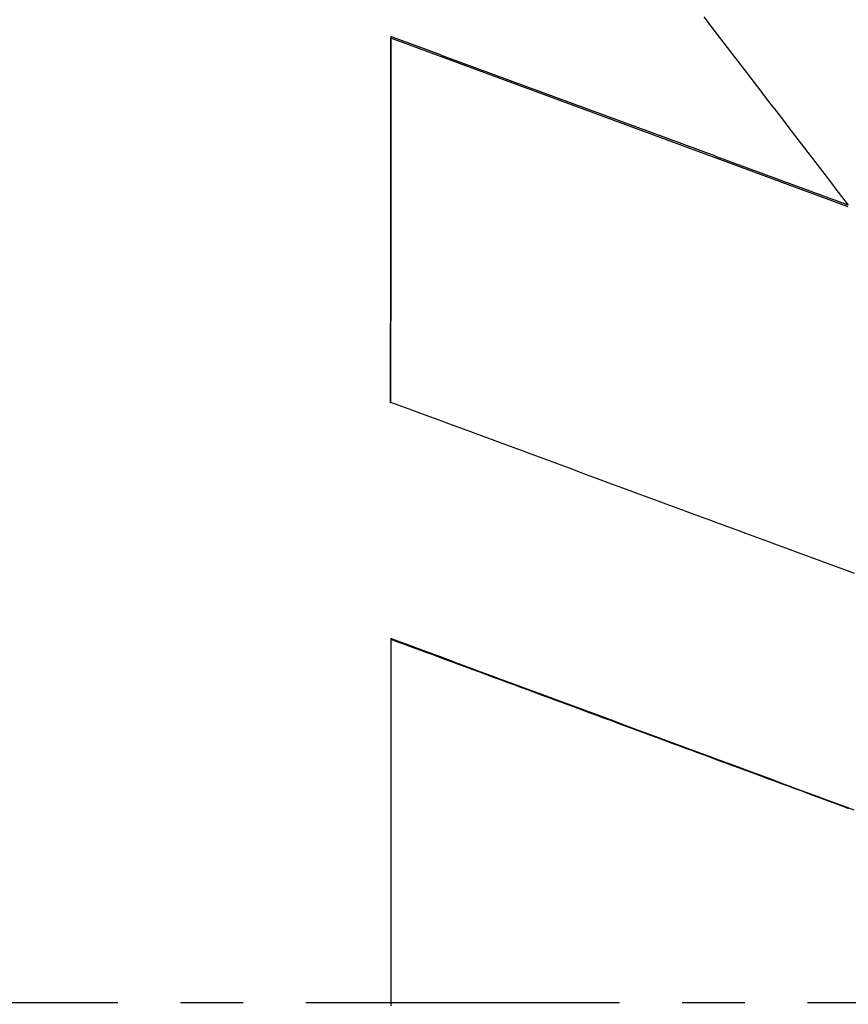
# Model space of a CAD drawing. Extents: x 465 to 776, y -135 to 0.
# Tile 20 of 47: x 541.04 to 543.56, y -77.54 to -74.55. Entities that reach past the tile are written whole.
import ezdxf

# ---------------------------------------------------------------- set-up
doc = ezdxf.new("R2010")
doc.units = 0
doc.header["$LTSCALE"] = 0.03
doc.header["$MEASUREMENT"] = 0
doc.linetypes.add('CENTER', pattern=[50.8, 31.75, -6.35, 6.35, -6.35])
doc.layers.add('1', color=7, linetype='CONTINUOUS')
doc.layers.add('5', color=7, linetype='CONTINUOUS')

msp = doc.modelspace()

# ---------------------------------------------------------------- linework, layer by layer
at = {"layer": '1', "linetype": 'CENTER'}
msp.add_line((593.15871, -77.53822), (489.66379, -77.53822), dxfattribs=at)
at = {"layer": '5', "color": 7, "linetype": 'Continuous'}
for p, q in [((542.17193, -74.60459), (542.17193, -74.60948)), ((543.56195, -75.12121), (542.17193, -74.60948)), ((542.17193, -76.43215), (542.17193, -77.54705))]:
    msp.add_line(p, q, dxfattribs=at)
for points in [[(543.12291, -74.54489), (543.13313, -74.55817), (543.14335, -74.57145), (543.15358, -74.58472), (543.1638, -74.598), (543.17402, -74.61128), (543.18424, -74.62456), (543.19446, -74.63784), (543.20468, -74.65112), (543.2149, -74.6644), (543.22512, -74.67769), (543.23534, -74.69097), (543.24556, -74.70425), (543.25577, -74.71754), (543.26599, -74.73082), (543.27621, -74.74411), (543.28643, -74.7574), (543.29665, -74.77069), (543.30687, -74.78397), (543.31708, -74.79726), (543.3273, -74.81055), (543.33752, -74.82384), (543.34773, -74.83713), (543.35795, -74.85043), (543.36817, -74.86372), (543.37838, -74.87701), (543.3886, -74.89031), (543.39881, -74.9036), (543.40903, -74.9169), (543.41924, -74.93019), (543.42946, -74.94349), (543.43967, -74.95679), (543.44989, -74.97009), (543.4601, -74.98339), (543.47032, -74.99669), (543.48053, -75.00999), (543.49074, -75.02329), (543.50095, -75.03659), (543.51117, -75.04989), (543.52138, -75.0632), (543.53159, -75.0765), (543.5418, -75.08981), (543.55201, -75.10311), (543.56222, -75.11642)], [(543.56222, -75.11642), (543.55395, -75.11337), (543.54567, -75.11032), (543.5374, -75.10727), (543.52912, -75.10422), (543.52085, -75.10117), (543.51257, -75.09813), (543.5043, -75.09508), (543.49602, -75.09203), (543.48774, -75.08898), (543.47947, -75.08593), (543.47119, -75.08288), (543.46292, -75.07983), (543.45464, -75.07679), (543.44637, -75.07374), (543.43809, -75.07069), (543.42982, -75.06764), (543.42154, -75.06459), (543.41326, -75.06154), (543.40499, -75.05849), (543.39671, -75.05545), (543.38844, -75.0524), (543.38016, -75.04935), (543.37189, -75.0463), (543.36361, -75.04325), (543.35534, -75.0402), (543.34706, -75.03716), (543.33878, -75.03411), (543.33051, -75.03106), (543.32223, -75.02801), (543.31396, -75.02496), (543.30568, -75.02192), (543.29741, -75.01887), (543.28913, -75.01582), (543.28086, -75.01277), (543.27258, -75.00972), (543.2643, -75.00668), (543.25603, -75.00363), (543.24775, -75.00058), (543.23948, -74.99753), (543.2312, -74.99448), (543.22293, -74.99144), (543.21465, -74.98839), (543.20638, -74.98534), (543.1981, -74.98229), (543.18982, -74.97925), (543.18155, -74.9762), (543.17327, -74.97315), (543.165, -74.9701), (543.15672, -74.96705), (543.14845, -74.96401), (543.14017, -74.96096), (543.13189, -74.95791), (543.12362, -74.95486), (543.11534, -74.95182), (543.10707, -74.94877), (543.09879, -74.94572), (543.09052, -74.94267), (543.08224, -74.93963), (543.07397, -74.93658), (543.06569, -74.93353), (543.05741, -74.93049), (543.04914, -74.92744), (543.04086, -74.92439), (543.03259, -74.92134), (543.02431, -74.9183), (543.01604, -74.91525), (543.00776, -74.9122), (542.99949, -74.90916), (542.99121, -74.90611), (542.98293, -74.90306), (542.97466, -74.90001), (542.96638, -74.89697), (542.95811, -74.89392), (542.94983, -74.89087), (542.94156, -74.88783), (542.93328, -74.88478), (542.92501, -74.88173), (542.91673, -74.87869), (542.90845, -74.87564), (542.90018, -74.87259), (542.8919, -74.86955), (542.88363, -74.8665), (542.87535, -74.86345), (542.86708, -74.86041), (542.8588, -74.85736), (542.85053, -74.85431), (542.84225, -74.85127), (542.83397, -74.84822), (542.8257, -74.84517), (542.81742, -74.84213), (542.80915, -74.83908), (542.80087, -74.83603), (542.7926, -74.83299), (542.78432, -74.82994), (542.77605, -74.82689), (542.76777, -74.82385), (542.75949, -74.8208), (542.75122, -74.81776), (542.74294, -74.81471), (542.73467, -74.81166), (542.72639, -74.80862), (542.71812, -74.80557), (542.70984, -74.80252), (542.70156, -74.79948), (542.69329, -74.79643), (542.68501, -74.79339), (542.67674, -74.79034), (542.66846, -74.78729), (542.66019, -74.78425), (542.65191, -74.7812), (542.64364, -74.77816), (542.63536, -74.77511), (542.62708, -74.77206), (542.61881, -74.76902), (542.61053, -74.76597), (542.60226, -74.76293), (542.59398, -74.75988), (542.58571, -74.75684), (542.57743, -74.75379), (542.56916, -74.75074), (542.56088, -74.7477), (542.5526, -74.74465), (542.54433, -74.74161), (542.53605, -74.73856), (542.52778, -74.73552), (542.5195, -74.73247), (542.51123, -74.72943), (542.50295, -74.72638), (542.49468, -74.72334), (542.4864, -74.72029), (542.47812, -74.71724), (542.46985, -74.7142), (542.46157, -74.71115), (542.4533, -74.70811), (542.44502, -74.70506), (542.43675, -74.70202), (542.42847, -74.69897), (542.4202, -74.69593), (542.41192, -74.69288), (542.40364, -74.68984), (542.39537, -74.68679), (542.38709, -74.68375), (542.37882, -74.6807), (542.37054, -74.67766), (542.36227, -74.67461), (542.35399, -74.67157), (542.34572, -74.66852), (542.33744, -74.66548), (542.32916, -74.66243), (542.32089, -74.65939), (542.31261, -74.65634), (542.30434, -74.6533), (542.29606, -74.65025), (542.28779, -74.64721), (542.27951, -74.64417), (542.27123, -74.64112), (542.26296, -74.63808), (542.25468, -74.63503), (542.24641, -74.63199), (542.23813, -74.62894), (542.22986, -74.6259), (542.22158, -74.62285), (542.21331, -74.61981), (542.20503, -74.61677), (542.19675, -74.61372), (542.18848, -74.61068), (542.1802, -74.60763), (542.17193, -74.60459)], [(542.17192, -75.71447), (542.19393, -75.72259), (542.21594, -75.7307), (542.23794, -75.73882), (542.25995, -75.74693), (542.28195, -75.75505), (542.30396, -75.76316), (542.32597, -75.77127), (542.34797, -75.77939), (542.36998, -75.7875), (542.39198, -75.79562), (542.41399, -75.80373), (542.436, -75.81185), (542.458, -75.81996), (542.48001, -75.82808), (542.50201, -75.8362), (542.52402, -75.84431), (542.54603, -75.85243), (542.56803, -75.86054), (542.59004, -75.86866), (542.61204, -75.87678), (542.63405, -75.88489), (542.65606, -75.89301), (542.67806, -75.90113), (542.70007, -75.90924), (542.72207, -75.91736), (542.74408, -75.92548), (542.76609, -75.93359), (542.78809, -75.94171), (542.8101, -75.94983), (542.8321, -75.95795), (542.85411, -75.96606), (542.87612, -75.97418), (542.89812, -75.9823), (542.92013, -75.99042), (542.94213, -75.99854), (542.96414, -76.00665), (542.98615, -76.01477), (543.00815, -76.02289), (543.03016, -76.03101), (543.05216, -76.03913), (543.07417, -76.04725), (543.09618, -76.05537), (543.11818, -76.06348), (543.14019, -76.0716), (543.16219, -76.07972), (543.1842, -76.08784), (543.20621, -76.09596), (543.22821, -76.10408), (543.25022, -76.1122), (543.27222, -76.12032), (543.29423, -76.12844), (543.31624, -76.13656), (543.33824, -76.14468), (543.36025, -76.1528), (543.38225, -76.16092), (543.40426, -76.16904), (543.42627, -76.17716), (543.44827, -76.18528), (543.47028, -76.1934), (543.49228, -76.20152), (543.51429, -76.20964), (543.5363, -76.21776), (543.5583, -76.22589), (543.58031, -76.23401)], [(543.58031, -76.95316), (543.5583, -76.94502), (543.5363, -76.93687), (543.51429, -76.92873), (543.49229, -76.92059), (543.47028, -76.91245), (543.44827, -76.9043), (543.42627, -76.89616), (543.40426, -76.88802), (543.38226, -76.87988), (543.36025, -76.87174), (543.33824, -76.86359), (543.31624, -76.85545), (543.29423, -76.84731), (543.27223, -76.83917), (543.25022, -76.83103), (543.22821, -76.82288), (543.20621, -76.81474), (543.1842, -76.8066), (543.1622, -76.79846), (543.14019, -76.79032), (543.11818, -76.78218), (543.09618, -76.77403), (543.07417, -76.76589), (543.05217, -76.75775), (543.03016, -76.74961), (543.00815, -76.74147), (542.98615, -76.73333), (542.96414, -76.72519), (542.94214, -76.71705), (542.92013, -76.70891), (542.89812, -76.70076), (542.87612, -76.69262), (542.85411, -76.68448), (542.83211, -76.67634), (542.8101, -76.6682), (542.78809, -76.66006), (542.76609, -76.65192), (542.74408, -76.64378), (542.72208, -76.63564), (542.70007, -76.6275), (542.67806, -76.61936), (542.65606, -76.61122), (542.63405, -76.60308), (542.61205, -76.59494), (542.59004, -76.5868), (542.56804, -76.57866), (542.54603, -76.57052), (542.52402, -76.56238), (542.50202, -76.55424), (542.48001, -76.5461), (542.45801, -76.53796), (542.436, -76.52982), (542.41399, -76.52168), (542.39199, -76.51354), (542.36998, -76.5054), (542.34798, -76.49726), (542.32597, -76.48912), (542.30396, -76.48099), (542.28196, -76.47285), (542.25995, -76.46471), (542.23795, -76.45657), (542.21594, -76.44843), (542.19393, -76.44029), (542.17193, -76.43215)], [(542.17193, -76.434), (542.19269, -76.44166), (542.21345, -76.44933), (542.2342, -76.45699), (542.25496, -76.46466), (542.27572, -76.47232), (542.29648, -76.47999), (542.31724, -76.48765), (542.338, -76.49532), (542.35876, -76.50298), (542.37952, -76.51065), (542.40028, -76.51831), (542.42104, -76.52598), (542.4418, -76.53364), (542.46256, -76.54131), (542.48331, -76.54897), (542.50407, -76.55664), (542.52483, -76.5643), (542.54559, -76.57197), (542.56635, -76.57964), (542.58711, -76.5873), (542.60787, -76.59497), (542.62863, -76.60263), (542.64939, -76.6103), (542.67015, -76.61797), (542.69091, -76.62563), (542.71167, -76.6333), (542.73242, -76.64097), (542.75318, -76.64863), (542.77394, -76.6563), (542.7947, -76.66396), (542.81546, -76.67163), (542.83622, -76.6793), (542.85698, -76.68696), (542.87774, -76.69463), (542.8985, -76.7023), (542.91926, -76.70996), (542.94002, -76.71763), (542.96077, -76.7253), (542.98153, -76.73297), (543.00229, -76.74063), (543.02305, -76.7483), (543.04381, -76.75597), (543.06457, -76.76363), (543.08533, -76.7713), (543.10609, -76.77897), (543.12685, -76.78664), (543.14761, -76.7943), (543.16837, -76.80197), (543.18913, -76.80964), (543.20988, -76.81731), (543.23064, -76.82497), (543.2514, -76.83264), (543.27216, -76.84031), (543.29292, -76.84798), (543.31368, -76.85564), (543.33444, -76.86331), (543.3552, -76.87098), (543.37596, -76.87865), (543.39672, -76.88632), (543.41748, -76.89398), (543.43824, -76.90165), (543.45899, -76.90932), (543.47975, -76.91699), (543.50051, -76.92466), (543.52127, -76.93233), (543.54203, -76.93999), (543.56279, -76.94766)]]:
    msp.add_lwpolyline(points, dxfattribs=at)
at = {"layer": '5', "color": 7, "linetype": 'Continuous', "extrusion": (-1.07382e-08, 3.39277e-14, 1), "elevation": -0.00001}
msp.add_lwpolyline([(542.17193, -74.60459), (542.17193, -74.60634), (542.17193, -74.6081), (542.17193, -74.60985), (542.17193, -74.6116), (542.17193, -74.61336), (542.17193, -74.61511), (542.17193, -74.61686), (542.17193, -74.61862), (542.17193, -74.62037), (542.17193, -74.62212), (542.17193, -74.62388), (542.17193, -74.62563), (542.17193, -74.62738), (542.17193, -74.62914), (542.17193, -74.63089), (542.17193, -74.63264), (542.17193, -74.6344), (542.17193, -74.63615), (542.17193, -74.6379), (542.17193, -74.63966), (542.17193, -74.64141), (542.17193, -74.64316), (542.17193, -74.64492), (542.17193, -74.64667), (542.17193, -74.64843), (542.17193, -74.65018), (542.17193, -74.65193), (542.17193, -74.65369), (542.17193, -74.65544), (542.17193, -74.65719), (542.17193, -74.65895), (542.17193, -74.6607), (542.17193, -74.66245), (542.17193, -74.66421), (542.17193, -74.66596), (542.17193, -74.66772), (542.17193, -74.66947), (542.17193, -74.67122), (542.17193, -74.67298), (542.17193, -74.67473), (542.17193, -74.67648), (542.17193, -74.67824), (542.17193, -74.67999), (542.17193, -74.68175), (542.17193, -74.6835), (542.17193, -74.68525), (542.17193, -74.68701), (542.17193, -74.68876), (542.17193, -74.69051), (542.17193, -74.69227), (542.17193, -74.69402), (542.17193, -74.69578), (542.17193, -74.69753), (542.17193, -74.69928), (542.17193, -74.70104), (542.17193, -74.70279), (542.17193, -74.70455), (542.17193, -74.7063), (542.17193, -74.70805), (542.17193, -74.70981), (542.17193, -74.71156), (542.17193, -74.71332), (542.17193, -74.71507), (542.17193, -74.71682), (542.17193, -74.71858), (542.17193, -74.72033), (542.17193, -74.72209), (542.17193, -74.72384), (542.17193, -74.72559), (542.17193, -74.72735), (542.17193, -74.7291), (542.17193, -74.73086), (542.17193, -74.73261), (542.17193, -74.73436), (542.17193, -74.73612), (542.17193, -74.73787), (542.17193, -74.73963), (542.17193, -74.74138), (542.17193, -74.74313), (542.17193, -74.74489), (542.17193, -74.74664), (542.17193, -74.7484), (542.17193, -74.75015), (542.17193, -74.75191), (542.17193, -74.75366), (542.17193, -74.75541), (542.17193, -74.75717), (542.17193, -74.75892), (542.17193, -74.76068), (542.17193, -74.76243), (542.17193, -74.76418), (542.17193, -74.76594), (542.17193, -74.76769), (542.17193, -74.76945), (542.17193, -74.7712), (542.17193, -74.77296), (542.17193, -74.77471), (542.17193, -74.77646), (542.17193, -74.77822), (542.17193, -74.77997), (542.17193, -74.78173), (542.17193, -74.78348), (542.17193, -74.78524), (542.17193, -74.78699), (542.17193, -74.78875), (542.17193, -74.7905), (542.17193, -74.79225), (542.17193, -74.79401), (542.17193, -74.79576), (542.17193, -74.79752), (542.17193, -74.79927), (542.17193, -74.80103), (542.17193, -74.80278), (542.17193, -74.80454), (542.17193, -74.80629), (542.17193, -74.80804), (542.17193, -74.8098), (542.17193, -74.81155), (542.17193, -74.81331), (542.17193, -74.81506), (542.17193, -74.81682), (542.17193, -74.81857), (542.17193, -74.82033), (542.17193, -74.82208), (542.17193, -74.82383), (542.17193, -74.82559), (542.17193, -74.82734), (542.17193, -74.8291), (542.17193, -74.83085), (542.17193, -74.83261), (542.17193, -74.83436), (542.17193, -74.83612), (542.17193, -74.83787), (542.17193, -74.83963), (542.17193, -74.84138), (542.17193, -74.84314), (542.17193, -74.84489), (542.17193, -74.84665), (542.17193, -74.8484), (542.17193, -74.85015), (542.17193, -74.85191), (542.17193, -74.85366), (542.17193, -74.85542), (542.17193, -74.85717), (542.17193, -74.85893), (542.17193, -74.86068), (542.17193, -74.86244), (542.17193, -74.86419), (542.17193, -74.86595), (542.17193, -74.8677), (542.17193, -74.86946), (542.17193, -74.87121), (542.17193, -74.87297), (542.17193, -74.87472), (542.17193, -74.87648), (542.17193, -74.87823), (542.17193, -74.87999), (542.17193, -74.88174), (542.17193, -74.8835), (542.17193, -74.88525), (542.17193, -74.88701), (542.17193, -74.88876), (542.17193, -74.89052), (542.17193, -74.89227), (542.17193, -74.89403), (542.17193, -74.89578), (542.17193, -74.89754), (542.17193, -74.89929), (542.17193, -74.90105), (542.17193, -74.9028), (542.17193, -74.90456), (542.17193, -74.90631), (542.17193, -74.90807), (542.17193, -74.90982), (542.17193, -74.91158), (542.17193, -74.91333), (542.17193, -74.91509), (542.17193, -74.91684), (542.17193, -74.9186), (542.17193, -74.92035), (542.17193, -74.92211), (542.17193, -74.92386), (542.17193, -74.92562), (542.17193, -74.92737), (542.17193, -74.92913), (542.17193, -74.93088), (542.17193, -74.93264), (542.17193, -74.93439), (542.17193, -74.93615), (542.17193, -74.9379), (542.17193, -74.93966), (542.17193, -74.94141), (542.17193, -74.94317), (542.17193, -74.94492), (542.17193, -74.94668), (542.17193, -74.94843), (542.17193, -74.95019), (542.17193, -74.95194), (542.17193, -74.9537), (542.17193, -74.95545), (542.17193, -74.95721), (542.17193, -74.95896), (542.17193, -74.96072), (542.17193, -74.96247), (542.17193, -74.96423), (542.17193, -74.96599), (542.17193, -74.96774), (542.17193, -74.9695), (542.17193, -74.97125), (542.17193, -74.97301), (542.17193, -74.97476), (542.17193, -74.97652), (542.17193, -74.97827), (542.17193, -74.98003), (542.17193, -74.98178), (542.17193, -74.98354), (542.17193, -74.98529), (542.17193, -74.98705), (542.17193, -74.98881), (542.17193, -74.99056), (542.17193, -74.99232), (542.17193, -74.99407), (542.17193, -74.99583), (542.17193, -74.99758), (542.17193, -74.99934), (542.17193, -75.00109), (542.17193, -75.00285), (542.17193, -75.0046), (542.17193, -75.00636), (542.17193, -75.00812), (542.17193, -75.00987), (542.17193, -75.01163), (542.17193, -75.01338), (542.17193, -75.01514), (542.17193, -75.01689), (542.17193, -75.01865), (542.17193, -75.0204), (542.17193, -75.02216), (542.17193, -75.02392), (542.17193, -75.02567), (542.17193, -75.02743), (542.17193, -75.02918), (542.17193, -75.03094), (542.17193, -75.03269), (542.17193, -75.03445), (542.17193, -75.0362), (542.17193, -75.03796), (542.17193, -75.03972), (542.17193, -75.04147), (542.17193, -75.04323), (542.17193, -75.04498), (542.17193, -75.04674), (542.17193, -75.04849), (542.17193, -75.05025), (542.17193, -75.05201), (542.17193, -75.05376), (542.17193, -75.05552), (542.17193, -75.05727), (542.17193, -75.05903), (542.17193, -75.06078), (542.17193, -75.06254), (542.17193, -75.0643), (542.17193, -75.06605), (542.17193, -75.06781), (542.17193, -75.06956), (542.17193, -75.07132), (542.17193, -75.07308), (542.17193, -75.07483), (542.17193, -75.07659), (542.17193, -75.07834), (542.17193, -75.0801), (542.17193, -75.08185), (542.17193, -75.08361), (542.17193, -75.08537), (542.17193, -75.08712), (542.17193, -75.08888), (542.17193, -75.09063), (542.17193, -75.09239), (542.17193, -75.09415), (542.17193, -75.0959), (542.17193, -75.09766), (542.17193, -75.09941), (542.17193, -75.10117), (542.17193, -75.10293), (542.17193, -75.10468), (542.17193, -75.10644), (542.17193, -75.10819), (542.17193, -75.10995), (542.17193, -75.11171), (542.17193, -75.11346), (542.17193, -75.11522), (542.17193, -75.11697), (542.17193, -75.11873), (542.17193, -75.12049), (542.17193, -75.12224), (542.17193, -75.124), (542.17193, -75.12575), (542.17193, -75.12751), (542.17193, -75.12927), (542.17193, -75.13102), (542.17193, -75.13278), (542.17193, -75.13454), (542.17193, -75.13629), (542.17193, -75.13805), (542.17193, -75.1398), (542.17193, -75.14156), (542.17193, -75.14332), (542.17193, -75.14507), (542.17193, -75.14683), (542.17193, -75.14858), (542.17193, -75.15034), (542.17193, -75.1521), (542.17193, -75.15385), (542.17193, -75.15561), (542.17193, -75.15737), (542.17193, -75.15912), (542.17193, -75.16088), (542.17193, -75.16263), (542.17193, -75.16439), (542.17193, -75.16615), (542.17193, -75.1679), (542.17193, -75.16966), (542.17193, -75.17142), (542.17193, -75.17317), (542.17193, -75.17493), (542.17193, -75.17668), (542.17193, -75.17844), (542.17193, -75.1802), (542.17193, -75.18195), (542.17193, -75.18371), (542.17193, -75.18547), (542.17193, -75.18722), (542.17193, -75.18898), (542.17193, -75.19074), (542.17193, -75.19249), (542.17193, -75.19425), (542.17193, -75.196), (542.17193, -75.19776), (542.17193, -75.19952), (542.17193, -75.20127), (542.17193, -75.20303), (542.17193, -75.20479), (542.17193, -75.20654), (542.17193, -75.2083), (542.17193, -75.21006), (542.17193, -75.21181), (542.17193, -75.21357), (542.17193, -75.21533), (542.17193, -75.21708), (542.17193, -75.21884), (542.17193, -75.2206), (542.17193, -75.22235), (542.17193, -75.22411), (542.17193, -75.22587), (542.17193, -75.22762), (542.17193, -75.22938), (542.17193, -75.23113), (542.17193, -75.23289), (542.17193, -75.23465), (542.17193, -75.2364), (542.17193, -75.23816), (542.17193, -75.23992), (542.17193, -75.24167), (542.17193, -75.24343), (542.17193, -75.24519), (542.17193, -75.24694), (542.17193, -75.2487), (542.17193, -75.25046), (542.17193, -75.25221), (542.17193, -75.25397), (542.17193, -75.25573), (542.17193, -75.25748), (542.17193, -75.25924), (542.17193, -75.261), (542.17193, -75.26275), (542.17193, -75.26451), (542.17193, -75.26627), (542.17193, -75.26802), (542.17193, -75.26978), (542.17193, -75.27154), (542.17193, -75.2733), (542.17193, -75.27505), (542.17193, -75.27681), (542.17193, -75.27857), (542.17193, -75.28032), (542.17193, -75.28208), (542.17193, -75.28384), (542.17193, -75.28559), (542.17193, -75.28735), (542.17193, -75.28911), (542.17193, -75.29086), (542.17193, -75.29262), (542.17193, -75.29438), (542.17193, -75.29613), (542.17193, -75.29789), (542.17193, -75.29965), (542.17193, -75.3014), (542.17193, -75.30316), (542.17193, -75.30492), (542.17193, -75.30668), (542.17193, -75.30843), (542.17193, -75.31019), (542.17193, -75.31195), (542.17193, -75.3137), (542.17193, -75.31546), (542.17193, -75.31722), (542.17193, -75.31897), (542.17193, -75.32073), (542.17193, -75.32249), (542.17193, -75.32424), (542.17193, -75.326), (542.17193, -75.32776), (542.17193, -75.32952), (542.17193, -75.33127), (542.17193, -75.33303), (542.17193, -75.33479), (542.17193, -75.33654), (542.17193, -75.3383), (542.17193, -75.34006), (542.17193, -75.34182), (542.17193, -75.34357), (542.17193, -75.34533), (542.17193, -75.34709), (542.17193, -75.34884), (542.17193, -75.3506), (542.17193, -75.35236), (542.17193, -75.35411), (542.17193, -75.35587), (542.17193, -75.35763), (542.17193, -75.35939), (542.17193, -75.36114), (542.17193, -75.3629), (542.17193, -75.36466), (542.17193, -75.36641), (542.17193, -75.36817), (542.17193, -75.36993), (542.17193, -75.37169), (542.17193, -75.37344), (542.17193, -75.3752), (542.17193, -75.37696), (542.17193, -75.37872), (542.17193, -75.38047), (542.17193, -75.38223), (542.17193, -75.38399), (542.17193, -75.38574), (542.17193, -75.3875), (542.17193, -75.38926), (542.17193, -75.39102), (542.17193, -75.39277), (542.17193, -75.39453), (542.17193, -75.39629), (542.17193, -75.39805), (542.17193, -75.3998), (542.17193, -75.40156), (542.17193, -75.40332), (542.17193, -75.40507), (542.17193, -75.40683), (542.17193, -75.40859), (542.17193, -75.41035), (542.17193, -75.4121), (542.17193, -75.41386), (542.17193, -75.41562), (542.17193, -75.41738), (542.17193, -75.41913), (542.17193, -75.42089), (542.17193, -75.42265), (542.17193, -75.42441), (542.17193, -75.42616), (542.17193, -75.42792), (542.17193, -75.42968), (542.17193, -75.43144), (542.17193, -75.43319), (542.17193, -75.43495), (542.17193, -75.43671), (542.17193, -75.43847), (542.17193, -75.44022), (542.17193, -75.44198), (542.17193, -75.44374), (542.17193, -75.4455), (542.17193, -75.44725), (542.17193, -75.44901), (542.17193, -75.45077), (542.17193, -75.45253), (542.17193, -75.45428), (542.17193, -75.45604), (542.17193, -75.4578), (542.17193, -75.45956), (542.17193, -75.46131), (542.17193, -75.46307), (542.17193, -75.46483), (542.17193, -75.46659), (542.17193, -75.46834), (542.17192, -75.4701), (542.17192, -75.47186), (542.17192, -75.47362), (542.17192, -75.47537), (542.17192, -75.47713), (542.17192, -75.47889), (542.17192, -75.48065), (542.17192, -75.4824), (542.17192, -75.48416), (542.17192, -75.48592), (542.17192, -75.48768), (542.17192, -75.48944), (542.17192, -75.49119), (542.17192, -75.49295), (542.17192, -75.49471), (542.17192, -75.49647), (542.17192, -75.49822), (542.17192, -75.49998), (542.17192, -75.50174), (542.17192, -75.5035), (542.17192, -75.50525), (542.17192, -75.50701), (542.17192, -75.50877), (542.17192, -75.51053), (542.17192, -75.51229), (542.17192, -75.51404), (542.17192, -75.5158), (542.17192, -75.51756), (542.17192, -75.51932), (542.17192, -75.52107), (542.17192, -75.52283), (542.17192, -75.52459), (542.17192, -75.52635), (542.17192, -75.52811), (542.17192, -75.52986), (542.17192, -75.53162), (542.17192, -75.53338), (542.17192, -75.53514), (542.17192, -75.5369), (542.17192, -75.53865), (542.17192, -75.54041), (542.17192, -75.54217), (542.17192, -75.54393), (542.17192, -75.54568), (542.17192, -75.54744), (542.17192, -75.5492), (542.17192, -75.55096), (542.17192, -75.55272), (542.17192, -75.55447), (542.17192, -75.55623), (542.17192, -75.55799), (542.17192, -75.55975), (542.17192, -75.56151), (542.17192, -75.56326), (542.17192, -75.56502), (542.17192, -75.56678), (542.17192, -75.56854), (542.17192, -75.5703), (542.17192, -75.57205), (542.17192, -75.57381), (542.17192, -75.57557), (542.17192, -75.57733), (542.17192, -75.57909), (542.17192, -75.58084), (542.17192, -75.5826), (542.17192, -75.58436), (542.17192, -75.58612), (542.17192, -75.58788), (542.17192, -75.58963), (542.17192, -75.59139), (542.17192, -75.59315), (542.17192, -75.59491), (542.17192, -75.59667), (542.17192, -75.59842), (542.17192, -75.60018), (542.17192, -75.60194), (542.17192, -75.6037), (542.17192, -75.60546), (542.17192, -75.60722), (542.17192, -75.60897), (542.17192, -75.61073), (542.17192, -75.61249), (542.17192, -75.61425), (542.17192, -75.61601), (542.17192, -75.61776), (542.17192, -75.61952), (542.17192, -75.62128), (542.17192, -75.62304), (542.17192, -75.6248), (542.17192, -75.62656), (542.17192, -75.62831), (542.17192, -75.63007), (542.17192, -75.63183), (542.17192, -75.63359), (542.17192, -75.63535), (542.17192, -75.6371), (542.17192, -75.63886), (542.17192, -75.64062), (542.17192, -75.64238), (542.17192, -75.64414), (542.17192, -75.6459), (542.17192, -75.64765), (542.17192, -75.64941), (542.17192, -75.65117), (542.17192, -75.65293), (542.17192, -75.65469), (542.17192, -75.65645), (542.17192, -75.6582), (542.17192, -75.65996), (542.17192, -75.66172), (542.17192, -75.66348), (542.17192, -75.66524), (542.17192, -75.667), (542.17192, -75.66875), (542.17192, -75.67051), (542.17192, -75.67227), (542.17192, -75.67403), (542.17192, -75.67579), (542.17192, -75.67755), (542.17192, -75.6793), (542.17192, -75.68106), (542.17192, -75.68282), (542.17192, -75.68458), (542.17192, -75.68634), (542.17192, -75.6881), (542.17192, -75.68986), (542.17192, -75.69161), (542.17192, -75.69337), (542.17192, -75.69513), (542.17192, -75.69689), (542.17192, -75.69865), (542.17192, -75.70041), (542.17192, -75.70216), (542.17192, -75.70392), (542.17192, -75.70568), (542.17192, -75.70744), (542.17192, -75.7092), (542.17192, -75.71096), (542.17192, -75.71272), (542.17192, -75.71447)], dxfattribs=at)
at = {"layer": '5', "color": 7, "linetype": 'Continuous', "elevation": 0}
msp.add_lwpolyline([(542.17192, -75.71751), (542.17192, -75.71576), (542.17192, -75.714), (542.17192, -75.71225), (542.17192, -75.71049), (542.17192, -75.70874), (542.17192, -75.70698), (542.17192, -75.70523), (542.17192, -75.70347), (542.17192, -75.70171), (542.17192, -75.69996), (542.17192, -75.6982), (542.17192, -75.69645), (542.17192, -75.69469), (542.17192, -75.69294), (542.17192, -75.69118), (542.17192, -75.68943), (542.17192, -75.68767), (542.17192, -75.68591), (542.17192, -75.68416), (542.17192, -75.6824), (542.17192, -75.68065), (542.17192, -75.67889), (542.17192, -75.67714), (542.17192, -75.67538), (542.17192, -75.67363), (542.17192, -75.67187), (542.17192, -75.67012), (542.17192, -75.66836), (542.17192, -75.6666), (542.17192, -75.66485), (542.17192, -75.66309), (542.17192, -75.66134), (542.17192, -75.65958), (542.17192, -75.65783), (542.17192, -75.65607), (542.17192, -75.65432), (542.17192, -75.65256), (542.17192, -75.65081), (542.17192, -75.64905), (542.17192, -75.6473), (542.17192, -75.64554), (542.17192, -75.64378), (542.17192, -75.64203), (542.17192, -75.64027), (542.17192, -75.63852), (542.17192, -75.63676), (542.17192, -75.63501), (542.17192, -75.63325), (542.17192, -75.6315), (542.17192, -75.62974), (542.17192, -75.62799), (542.17192, -75.62623), (542.17192, -75.62448), (542.17192, -75.62272), (542.17192, -75.62097), (542.17192, -75.61921), (542.17192, -75.61746), (542.17192, -75.6157), (542.17192, -75.61394), (542.17192, -75.61219), (542.17192, -75.61043), (542.17192, -75.60868), (542.17192, -75.60692), (542.17192, -75.60517), (542.17192, -75.60341), (542.17192, -75.60166), (542.17192, -75.5999), (542.17192, -75.59815), (542.17192, -75.59639), (542.17192, -75.59464), (542.17192, -75.59288), (542.17192, -75.59113), (542.17192, -75.58937), (542.17192, -75.58762), (542.17192, -75.58586), (542.17192, -75.58411), (542.17192, -75.58235), (542.17192, -75.5806), (542.17192, -75.57884), (542.17192, -75.57709), (542.17192, -75.57533), (542.17192, -75.57358), (542.17192, -75.57182), (542.17192, -75.57007), (542.17192, -75.56831), (542.17192, -75.56656), (542.17192, -75.5648), (542.17192, -75.56305), (542.17192, -75.56129), (542.17192, -75.55954), (542.17192, -75.55778), (542.17192, -75.55603), (542.17192, -75.55427), (542.17192, -75.55252), (542.17192, -75.55076), (542.17192, -75.54901), (542.17192, -75.54725), (542.17192, -75.5455), (542.17192, -75.54374), (542.17192, -75.54199), (542.17192, -75.54023), (542.17192, -75.53848), (542.17192, -75.53672), (542.17192, -75.53497), (542.17192, -75.53321), (542.17192, -75.53146), (542.17192, -75.5297), (542.17192, -75.52795), (542.17192, -75.52619), (542.17192, -75.52444), (542.17192, -75.52268), (542.17192, -75.52093), (542.17192, -75.51917), (542.17192, -75.51742), (542.17192, -75.51566), (542.17192, -75.51391), (542.17192, -75.51215), (542.17192, -75.5104), (542.17192, -75.50864), (542.17192, -75.50689), (542.17192, -75.50513), (542.17192, -75.50338), (542.17192, -75.50162), (542.17192, -75.49987), (542.17192, -75.49811), (542.17192, -75.49636), (542.17192, -75.49461), (542.17192, -75.49285), (542.17192, -75.4911), (542.17192, -75.48934), (542.17192, -75.48759), (542.17192, -75.48583), (542.17192, -75.48408), (542.17192, -75.48232), (542.17192, -75.48057), (542.17192, -75.47881), (542.17192, -75.47706), (542.17192, -75.4753), (542.17192, -75.47355), (542.17193, -75.47179), (542.17193, -75.47004), (542.17193, -75.46828), (542.17193, -75.46653), (542.17193, -75.46478), (542.17193, -75.46302), (542.17193, -75.46127), (542.17193, -75.45951), (542.17193, -75.45776), (542.17193, -75.456), (542.17193, -75.45425), (542.17193, -75.45249), (542.17193, -75.45074), (542.17193, -75.44898), (542.17193, -75.44723), (542.17193, -75.44547), (542.17193, -75.44372), (542.17193, -75.44197), (542.17193, -75.44021), (542.17193, -75.43846), (542.17193, -75.4367), (542.17193, -75.43495), (542.17193, -75.43319), (542.17193, -75.43144), (542.17193, -75.42968), (542.17193, -75.42793), (542.17193, -75.42617), (542.17193, -75.42442), (542.17193, -75.42267), (542.17193, -75.42091), (542.17193, -75.41916), (542.17193, -75.4174), (542.17193, -75.41565), (542.17193, -75.41389), (542.17193, -75.41214), (542.17193, -75.41038), (542.17193, -75.40863), (542.17193, -75.40688), (542.17193, -75.40512), (542.17193, -75.40337), (542.17193, -75.40161), (542.17193, -75.39986), (542.17193, -75.3981), (542.17193, -75.39635), (542.17193, -75.3946), (542.17193, -75.39284), (542.17193, -75.39109), (542.17193, -75.38933), (542.17193, -75.38758), (542.17193, -75.38582), (542.17193, -75.38407), (542.17193, -75.38232), (542.17193, -75.38056), (542.17193, -75.37881), (542.17193, -75.37705), (542.17193, -75.3753), (542.17193, -75.37354), (542.17193, -75.37179), (542.17193, -75.37004), (542.17193, -75.36828), (542.17193, -75.36653), (542.17193, -75.36477), (542.17193, -75.36302), (542.17193, -75.36126), (542.17193, -75.35951), (542.17193, -75.35776), (542.17193, -75.356), (542.17193, -75.35425), (542.17193, -75.35249), (542.17193, -75.35074), (542.17193, -75.34898), (542.17193, -75.34723), (542.17193, -75.34548), (542.17193, -75.34372), (542.17193, -75.34197), (542.17193, -75.34021), (542.17193, -75.33846), (542.17193, -75.33671), (542.17193, -75.33495), (542.17193, -75.3332), (542.17193, -75.33144), (542.17193, -75.32969), (542.17193, -75.32794), (542.17193, -75.32618), (542.17193, -75.32443), (542.17193, -75.32267), (542.17193, -75.32092), (542.17193, -75.31917), (542.17193, -75.31741), (542.17193, -75.31566), (542.17193, -75.3139), (542.17193, -75.31215), (542.17193, -75.3104), (542.17193, -75.30864), (542.17193, -75.30689), (542.17193, -75.30513), (542.17193, -75.30338), (542.17193, -75.30163), (542.17193, -75.29987), (542.17193, -75.29812), (542.17193, -75.29636), (542.17193, -75.29461), (542.17193, -75.29286), (542.17193, -75.2911), (542.17193, -75.28935), (542.17193, -75.28759), (542.17193, -75.28584), (542.17193, -75.28409), (542.17193, -75.28233), (542.17193, -75.28058), (542.17193, -75.27882), (542.17193, -75.27707), (542.17193, -75.27532), (542.17193, -75.27356), (542.17193, -75.27181), (542.17193, -75.27006), (542.17193, -75.2683), (542.17193, -75.26655), (542.17193, -75.26479), (542.17193, -75.26304), (542.17193, -75.26129), (542.17193, -75.25953), (542.17193, -75.25778), (542.17193, -75.25603), (542.17193, -75.25427), (542.17193, -75.25252), (542.17193, -75.25076), (542.17193, -75.24901), (542.17193, -75.24726), (542.17193, -75.2455), (542.17193, -75.24375), (542.17193, -75.242), (542.17193, -75.24024), (542.17193, -75.23849), (542.17193, -75.23673), (542.17193, -75.23498), (542.17193, -75.23323), (542.17193, -75.23147), (542.17193, -75.22972), (542.17193, -75.22797), (542.17193, -75.22621), (542.17193, -75.22446), (542.17193, -75.22271), (542.17193, -75.22095), (542.17193, -75.2192), (542.17193, -75.21744), (542.17193, -75.21569), (542.17193, -75.21394), (542.17193, -75.21218), (542.17193, -75.21043), (542.17193, -75.20868), (542.17193, -75.20692), (542.17193, -75.20517), (542.17193, -75.20342), (542.17193, -75.20166), (542.17193, -75.19991), (542.17193, -75.19816), (542.17193, -75.1964), (542.17193, -75.19465), (542.17193, -75.1929), (542.17193, -75.19114), (542.17193, -75.18939), (542.17193, -75.18764), (542.17193, -75.18588), (542.17193, -75.18413), (542.17193, -75.18237), (542.17193, -75.18062), (542.17193, -75.17887), (542.17193, -75.17711), (542.17193, -75.17536), (542.17193, -75.17361), (542.17193, -75.17185), (542.17193, -75.1701), (542.17193, -75.16835), (542.17193, -75.16659), (542.17193, -75.16484), (542.17193, -75.16309), (542.17193, -75.16133), (542.17193, -75.15958), (542.17193, -75.15783), (542.17193, -75.15607), (542.17193, -75.15432), (542.17193, -75.15257), (542.17193, -75.15081), (542.17193, -75.14906), (542.17193, -75.14731), (542.17193, -75.14556), (542.17193, -75.1438), (542.17193, -75.14205), (542.17193, -75.1403), (542.17193, -75.13854), (542.17193, -75.13679), (542.17193, -75.13504), (542.17193, -75.13328), (542.17193, -75.13153), (542.17193, -75.12978), (542.17193, -75.12802), (542.17193, -75.12627), (542.17193, -75.12452), (542.17193, -75.12276), (542.17193, -75.12101), (542.17193, -75.11926), (542.17193, -75.1175), (542.17193, -75.11575), (542.17193, -75.114), (542.17193, -75.11224), (542.17193, -75.11049), (542.17193, -75.10874), (542.17193, -75.10699), (542.17193, -75.10523), (542.17193, -75.10348), (542.17193, -75.10173), (542.17193, -75.09997), (542.17193, -75.09822), (542.17193, -75.09647), (542.17193, -75.09471), (542.17193, -75.09296), (542.17193, -75.09121), (542.17193, -75.08946), (542.17193, -75.0877), (542.17193, -75.08595), (542.17193, -75.0842), (542.17193, -75.08244), (542.17193, -75.08069), (542.17193, -75.07894), (542.17193, -75.07719), (542.17193, -75.07543), (542.17193, -75.07368), (542.17193, -75.07193), (542.17193, -75.07017), (542.17193, -75.06842), (542.17193, -75.06667), (542.17193, -75.06491), (542.17193, -75.06316), (542.17193, -75.06141), (542.17193, -75.05966), (542.17193, -75.0579), (542.17193, -75.05615), (542.17193, -75.0544), (542.17193, -75.05265), (542.17193, -75.05089), (542.17193, -75.04914), (542.17193, -75.04739), (542.17193, -75.04563), (542.17193, -75.04388), (542.17193, -75.04213), (542.17193, -75.04038), (542.17193, -75.03862), (542.17193, -75.03687), (542.17193, -75.03512), (542.17193, -75.03336), (542.17193, -75.03161), (542.17193, -75.02986), (542.17193, -75.02811), (542.17193, -75.02635), (542.17193, -75.0246), (542.17193, -75.02285), (542.17193, -75.0211), (542.17193, -75.01934), (542.17193, -75.01759), (542.17193, -75.01584), (542.17193, -75.01409), (542.17193, -75.01233), (542.17193, -75.01058), (542.17193, -75.00883), (542.17193, -75.00708), (542.17193, -75.00532), (542.17193, -75.00357), (542.17193, -75.00182), (542.17193, -75.00007), (542.17193, -74.99831), (542.17193, -74.99656), (542.17193, -74.99481), (542.17193, -74.99306), (542.17193, -74.9913), (542.17193, -74.98955), (542.17193, -74.9878), (542.17193, -74.98605), (542.17193, -74.98429), (542.17193, -74.98254), (542.17193, -74.98079), (542.17193, -74.97904), (542.17193, -74.97728), (542.17193, -74.97553), (542.17193, -74.97378), (542.17193, -74.97203), (542.17193, -74.97027), (542.17193, -74.96852), (542.17193, -74.96677), (542.17193, -74.96502), (542.17193, -74.96326), (542.17193, -74.96151), (542.17193, -74.95976), (542.17193, -74.95801), (542.17193, -74.95625), (542.17193, -74.9545), (542.17193, -74.95275), (542.17193, -74.951), (542.17193, -74.94925), (542.17193, -74.94749), (542.17193, -74.94574), (542.17193, -74.94399), (542.17193, -74.94224), (542.17193, -74.94048), (542.17193, -74.93873), (542.17193, -74.93698), (542.17193, -74.93523), (542.17193, -74.93348), (542.17193, -74.93172), (542.17193, -74.92997), (542.17193, -74.92822), (542.17193, -74.92647), (542.17193, -74.92471), (542.17193, -74.92296), (542.17193, -74.92121), (542.17193, -74.91946), (542.17193, -74.91771), (542.17193, -74.91595), (542.17193, -74.9142), (542.17193, -74.91245), (542.17193, -74.9107), (542.17193, -74.90895), (542.17193, -74.90719), (542.17193, -74.90544), (542.17193, -74.90369), (542.17193, -74.90194), (542.17193, -74.90019), (542.17193, -74.89843), (542.17193, -74.89668), (542.17193, -74.89493), (542.17193, -74.89318), (542.17193, -74.89143), (542.17193, -74.88967), (542.17193, -74.88792), (542.17193, -74.88617), (542.17193, -74.88442), (542.17193, -74.88267), (542.17193, -74.88091), (542.17193, -74.87916), (542.17193, -74.87741), (542.17193, -74.87566), (542.17193, -74.87391), (542.17193, -74.87215), (542.17193, -74.8704), (542.17193, -74.86865), (542.17193, -74.8669), (542.17193, -74.86515), (542.17193, -74.86339), (542.17193, -74.86164), (542.17193, -74.85989), (542.17193, -74.85814), (542.17193, -74.85639), (542.17193, -74.85464), (542.17193, -74.85288), (542.17193, -74.85113), (542.17193, -74.84938), (542.17193, -74.84763), (542.17193, -74.84588), (542.17193, -74.84413), (542.17193, -74.84237), (542.17193, -74.84062), (542.17193, -74.83887), (542.17193, -74.83712), (542.17193, -74.83537), (542.17193, -74.83361), (542.17193, -74.83186), (542.17193, -74.83011), (542.17193, -74.82836), (542.17193, -74.82661), (542.17193, -74.82486), (542.17193, -74.8231), (542.17193, -74.82135), (542.17193, -74.8196), (542.17193, -74.81785), (542.17193, -74.8161), (542.17193, -74.81435), (542.17193, -74.8126), (542.17193, -74.81084), (542.17193, -74.80909), (542.17193, -74.80734), (542.17193, -74.80559), (542.17193, -74.80384), (542.17193, -74.80209), (542.17193, -74.80033), (542.17193, -74.79858), (542.17193, -74.79683), (542.17193, -74.79508), (542.17193, -74.79333), (542.17193, -74.79158), (542.17193, -74.78983), (542.17193, -74.78807), (542.17193, -74.78632), (542.17193, -74.78457), (542.17193, -74.78282), (542.17193, -74.78107), (542.17193, -74.77932), (542.17193, -74.77757), (542.17193, -74.77581), (542.17193, -74.77406), (542.17193, -74.77231), (542.17193, -74.77056), (542.17193, -74.76881), (542.17193, -74.76706), (542.17193, -74.76531), (542.17193, -74.76356), (542.17193, -74.7618), (542.17193, -74.76005), (542.17193, -74.7583), (542.17193, -74.75655), (542.17193, -74.7548), (542.17193, -74.75305), (542.17193, -74.7513), (542.17193, -74.74955), (542.17193, -74.74779), (542.17193, -74.74604), (542.17193, -74.74429), (542.17193, -74.74254), (542.17193, -74.74079), (542.17193, -74.73904), (542.17193, -74.73729), (542.17193, -74.73554), (542.17193, -74.73378), (542.17193, -74.73203), (542.17193, -74.73028), (542.17193, -74.72853), (542.17193, -74.72678), (542.17193, -74.72503), (542.17193, -74.72328), (542.17193, -74.72153), (542.17193, -74.71978), (542.17193, -74.71802), (542.17193, -74.71627), (542.17193, -74.71452), (542.17193, -74.71277), (542.17193, -74.71102), (542.17193, -74.70927), (542.17193, -74.70752), (542.17193, -74.70577), (542.17193, -74.70402), (542.17193, -74.70227), (542.17193, -74.70051), (542.17193, -74.69876), (542.17193, -74.69701), (542.17193, -74.69526), (542.17193, -74.69351), (542.17193, -74.69176), (542.17193, -74.69001), (542.17193, -74.68826), (542.17193, -74.68651), (542.17193, -74.68476), (542.17193, -74.68301), (542.17193, -74.68126), (542.17193, -74.6795), (542.17193, -74.67775), (542.17193, -74.676), (542.17193, -74.67425), (542.17193, -74.6725), (542.17193, -74.67075), (542.17193, -74.669), (542.17193, -74.66725), (542.17193, -74.6655), (542.17193, -74.66375), (542.17193, -74.662), (542.17193, -74.66025), (542.17193, -74.65849), (542.17193, -74.65674), (542.17193, -74.65499), (542.17193, -74.65324), (542.17193, -74.65149), (542.17193, -74.64974), (542.17193, -74.64799), (542.17193, -74.64624), (542.17193, -74.64449), (542.17193, -74.64274), (542.17193, -74.64099), (542.17193, -74.63924), (542.17193, -74.63749), (542.17193, -74.63574), (542.17193, -74.63399), (542.17193, -74.63224), (542.17193, -74.63048), (542.17193, -74.62873), (542.17193, -74.62698), (542.17193, -74.62523), (542.17193, -74.62348), (542.17193, -74.62173), (542.17193, -74.61998), (542.17193, -74.61823), (542.17193, -74.61648), (542.17193, -74.61473), (542.17193, -74.61298), (542.17193, -74.61123), (542.17193, -74.60948)], dxfattribs=at)

doc.saveas('drawing.dxf')
